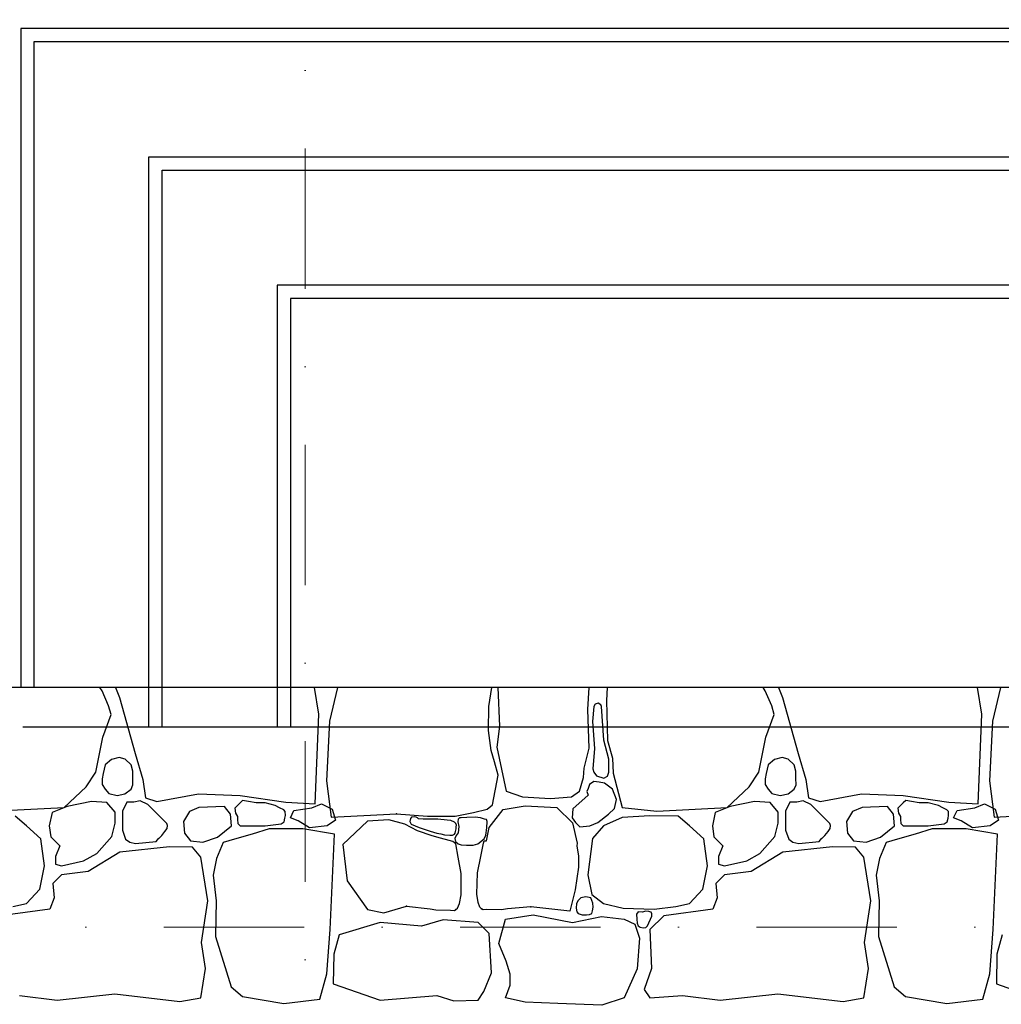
# Model space of a CAD drawing. Header units: millimetres. Extents: x 77315 to 1043159, y -108895 to -47794.
# Tile 60 of 87: x 101322 to 103542, y -93595 to -91368. Entities that reach past the tile are written whole.
import ezdxf

# ---------------------------------------------------------------- set-up
doc = ezdxf.new("R2010")
doc.units = ezdxf.units.MM
doc.header["$MEASUREMENT"] = 0
doc.linetypes.add('Dot & Dashed', pattern=[670.277762, 317.5, -176.388889, 0, -176.388874])
for name, color, linetype in [('_HATCH', 7, 'Continuous'), ('SCHODY', 7, 'Continuous'), ('Structural - Bearing', 7, 'Continuous'), ('Structural - Grid', 7, 'Continuous')]:
    doc.layers.add(name, color=color, linetype=linetype)

# ---------------------------------------------------------------- blocks, each defined once
blk = doc.blocks.new('*X19')
at = {"layer": '_HATCH'}
for p, q in [((101508.4, -92885.8), (101503.2, -92877.8)), ((101522.8, -92919.6), (101508.4, -92885.8)), ((101538.2, -92877.8), (101547.4, -92900.6)), ((101998, -92938.2), (101988.7, -92877.8)), ((102040.2, -92877.8), (102022.4, -92953.8)), ((102383, -92921.3), (102389.9, -92877.8)), ((102403.5, -92877.8), (102406.9, -92965.4)), ((102606.7, -92927.9), (102609.9, -92877.8)), ((102650.9, -92877.8), (102649.3, -92907.6)), ((103008.4, -92885.8), (103003.2, -92877.8)), ((103022.8, -92919.6), (103008.4, -92885.8)), ((103038.2, -92877.8), (103047.4, -92900.6)), ((103498, -92938.2), (103488.7, -92877.8)), ((103540.2, -92877.8), (103522.4, -92953.8)), ((101547.4, -92900.6), (101583.1, -93026.9)), ((102649.3, -92907.6), (102651.3, -92998)), ((103047.4, -92900.6), (103083.1, -93026.9)), ((101528.6, -92939.4), (101522.8, -92919.6)), ((102382.1, -92975.5), (102383, -92921.3)), ((102610, -93015.4), (102606.7, -92927.9)), ((102620.4, -92921.3), (102617.3, -92954.9)), ((102623.5, -92915.4), (102620.4, -92921.3)), ((102630.1, -92913.1), (102623.5, -92915.4)), ((102636.4, -92917.3), (102630.1, -92913.1)), ((102638.1, -92921.3), (102636.4, -92917.3)), ((102643.4, -92997), (102638.1, -92921.3)), ((103028.6, -92939.4), (103022.8, -92919.6)), ((101509.6, -92990.2), (101528.6, -92939.4)), ((101990.1, -93140.9), (101998, -92938.2)), ((103009.6, -92990.2), (103028.6, -92939.4)), ((103490.1, -93140.9), (103498, -92938.2)), ((102022.4, -92953.8), (102015.9, -93089.4)), ((102388.5, -93020.8), (102382.1, -92975.5)), ((102406.9, -92965.4), (102401.2, -93012.9)), ((102617.3, -92954.9), (102621.9, -93015.7)), ((103522.4, -92953.8), (103515.9, -93089.4)), ((101493.9, -93069.5), (101509.6, -92990.2)), ((102654.7, -93040.4), (102643.4, -92997)), ((102993.9, -93069.5), (103009.6, -92990.2)), ((102401.2, -93012.9), (102422.2, -93112.8)), ((102598.9, -93060.4), (102610, -93015.4)), ((102621.9, -93015.7), (102618.3, -93061.7)), ((102651.3, -92998), (102662.5, -93037.7)), ((101529.4, -93041.1), (101514.8, -93053)), ((101546.4, -93036.2), (101529.4, -93041.1)), ((101560.2, -93040.4), (101546.4, -93036.2)), ((101573.5, -93053), (101560.2, -93040.4)), ((101583.1, -93026.9), (101600.4, -93086.4)), ((102395.5, -93046.1), (102388.5, -93020.8)), ((102654.5, -93069.5), (102654.7, -93040.4)), ((102662.5, -93037.7), (102664.5, -93071.9)), ((103029.4, -93041.1), (103014.8, -93053)), ((103046.4, -93036.2), (103029.4, -93041.1)), ((103060.2, -93040.4), (103046.4, -93036.2)), ((103073.5, -93053), (103060.2, -93040.4)), ((103083.1, -93026.9), (103100.4, -93086.4)), ((101514.8, -93053), (101510.1, -93072.5)), ((101577.3, -93067.4), (101573.5, -93053)), ((102404.4, -93076.1), (102395.5, -93046.1)), ((102596.8, -93081.8), (102598.9, -93060.4)), ((102618.3, -93061.7), (102620.4, -93069.5)), ((103014.8, -93053), (103010.1, -93072.5)), ((103077.3, -93067.4), (103073.5, -93053)), ((101471.6, -93102.9), (101493.9, -93069.5)), ((101508.2, -93084.6), (101508, -93097.1)), ((101510.1, -93072.5), (101508.2, -93084.6)), ((101577.8, -93083), (101577.3, -93067.4)), ((101577.9, -93098), (101577.8, -93083)), ((101600.4, -93086.4), (101606.2, -93127.3)), ((102391.5, -93143.4), (102404.4, -93076.1)), ((102588.2, -93112.8), (102596.8, -93081.8)), ((102620.4, -93069.5), (102626.5, -93078)), ((102626.5, -93078), (102643.1, -93083.2)), ((102643.1, -93083.2), (102651.6, -93078.8)), ((102651.6, -93078.8), (102654.5, -93069.5)), ((102664.5, -93071.9), (102684.3, -93149.1)), ((102971.6, -93102.9), (102993.9, -93069.5)), ((103008.2, -93084.6), (103008, -93097.1)), ((103010.1, -93072.5), (103008.2, -93084.6)), ((103077.8, -93083), (103077.3, -93067.4)), ((103077.9, -93098), (103077.8, -93083)), ((103100.4, -93086.4), (103106.2, -93127.3)), ((101422.4, -93149.1), (101471.6, -93102.9)), ((101508, -93097.1), (101514.8, -93108.3)), ((101514.8, -93108.3), (101523.5, -93117.6)), ((101559.8, -93118.8), (101573.5, -93108.3)), ((101573.5, -93108.3), (101577.9, -93098)), ((102015.9, -93089.4), (102025.9, -93171.1)), ((102607.3, -93106.2), (102605, -93113.3)), ((102610.3, -93097.2), (102607.3, -93106.2)), ((102620.4, -93090.7), (102610.3, -93097.2)), ((102632.7, -93092.2), (102620.4, -93090.7)), ((102644.4, -93094), (102632.7, -93092.2)), ((102662.8, -93107.9), (102644.4, -93094)), ((102671.7, -93131.2), (102662.8, -93107.9)), ((102922.4, -93149.1), (102971.6, -93102.9)), ((103008, -93097.1), (103014.8, -93108.3)), ((103014.8, -93108.3), (103023.5, -93117.6)), ((103059.8, -93118.8), (103073.5, -93108.3)), ((103073.5, -93108.3), (103077.9, -93098)), ((103515.9, -93089.4), (103525.9, -93171.1)), ((101523.5, -93117.6), (101542.1, -93122.2)), ((101542.1, -93122.2), (101559.8, -93118.8)), ((101606.2, -93127.3), (101632.2, -93135.9)), ((101632.2, -93135.9), (101726.3, -93118.6)), ((101726.3, -93118.6), (101820, -93121.9)), ((101820, -93121.9), (101923.7, -93137.6)), ((102422.2, -93112.8), (102459.4, -93125.6)), ((102459.4, -93125.6), (102522.1, -93129.3)), ((102522.1, -93129.3), (102570, -93125.6)), ((102570, -93125.6), (102588.2, -93112.8)), ((102607.3, -93121.5), (102572.7, -93152.2)), ((102605, -93113.3), (102607.3, -93121.5)), ((102667, -93151.3), (102671.7, -93131.2)), ((103023.5, -93117.6), (103042.1, -93122.2)), ((103042.1, -93122.2), (103059.8, -93118.8)), ((103106.2, -93127.3), (103132.2, -93135.9)), ((103132.2, -93135.9), (103226.3, -93118.6)), ((103226.3, -93118.6), (103320, -93121.9)), ((103320, -93121.9), (103423.7, -93137.6)), ((101263.2, -93157.4), (101422.4, -93149.1)), ((101429.1, -93147.1), (101394.9, -93160.7)), ((101484, -93135.5), (101429.1, -93147.1)), ((101519.1, -93138.4), (101484, -93135.5)), ((101537.7, -93159.9), (101519.1, -93138.4)), ((101563.7, -93137.1), (101554.4, -93157.8)), ((101579.9, -93137.7), (101563.7, -93137.1)), ((101594.3, -93134), (101579.9, -93137.7)), ((101611.6, -93142.5), (101594.3, -93134)), ((101654.5, -93185.5), (101611.6, -93142.5)), ((101727.2, -93149.5), (101705.7, -93158.6)), ((101785, -93147.1), (101727.2, -93149.5)), ((101798.6, -93164.8), (101785, -93147.1)), ((101820, -93138.8), (101808.5, -93150.7)), ((101808.5, -93150.7), (101809.5, -93162.6)), ((101826, -93133.2), (101820, -93138.8)), ((101839, -93136.2), (101826, -93133.2)), ((101856.8, -93139.2), (101839, -93136.2)), ((101877, -93138.8), (101856.8, -93139.2)), ((101899.9, -93144.9), (101877, -93138.8)), ((101909.7, -93150.3), (101899.9, -93144.9)), ((101919, -93154.9), (101909.7, -93150.3)), ((101923.7, -93137.6), (101990.1, -93140.9)), ((101942.1, -93156.3), (101982.4, -93150.3)), ((101982.4, -93150.3), (102004.1, -93141.3)), ((102004.1, -93141.3), (102028.2, -93153.3)), ((102028.2, -93153.3), (102036, -93178)), ((102348.5, -93160.6), (102378.8, -93153.4)), ((102378.8, -93153.4), (102391.5, -93143.4)), ((102383.7, -93194.8), (102415.2, -93153.7)), ((102415.2, -93153.7), (102465.1, -93145.8)), ((102465.1, -93145.8), (102537, -93149.1)), ((102537, -93149.1), (102571.9, -93184.2)), ((102572.7, -93152.2), (102571.7, -93172.6)), ((102653.7, -93164.3), (102667, -93151.3)), ((102684.3, -93149.1), (102763.2, -93157.4)), ((102763.2, -93157.4), (102922.4, -93149.1)), ((102929.1, -93147.1), (102894.9, -93160.7)), ((102984, -93135.5), (102929.1, -93147.1)), ((103019.1, -93138.4), (102984, -93135.5)), ((103037.7, -93159.9), (103019.1, -93138.4)), ((103063.7, -93137.1), (103054.4, -93157.8)), ((103079.9, -93137.7), (103063.7, -93137.1)), ((103094.3, -93134), (103079.9, -93137.7)), ((103111.6, -93142.5), (103094.3, -93134)), ((103154.5, -93185.5), (103111.6, -93142.5)), ((103227.2, -93149.5), (103205.7, -93158.6)), ((103285, -93147.1), (103227.2, -93149.5)), ((103298.6, -93164.8), (103285, -93147.1)), ((103320, -93138.8), (103308.5, -93150.7)), ((103308.5, -93150.7), (103309.5, -93162.6)), ((103326, -93133.2), (103320, -93138.8)), ((103339, -93136.2), (103326, -93133.2)), ((103356.8, -93139.2), (103339, -93136.2)), ((103377, -93138.8), (103356.8, -93139.2)), ((103399.9, -93144.9), (103377, -93138.8)), ((103409.7, -93150.3), (103399.9, -93144.9)), ((103419, -93154.9), (103409.7, -93150.3)), ((103423.7, -93137.6), (103490.1, -93140.9)), ((103442.1, -93156.3), (103482.4, -93150.3)), ((103482.4, -93150.3), (103504.1, -93141.3)), ((103504.1, -93141.3), (103528.2, -93153.3)), ((103528.2, -93153.3), (103536, -93178)), ((101337.1, -93191.2), (101311.5, -93168.9)), ((101394.9, -93160.7), (101388.6, -93190.6)), ((101537.3, -93184.6), (101537.7, -93159.9)), ((101554.4, -93157.8), (101553.8, -93200.3)), ((101705.7, -93158.6), (101691.9, -93181)), ((101800.9, -93190.8), (101798.6, -93164.8)), ((101809.5, -93162.6), (101814.3, -93169.6)), ((101814.3, -93169.6), (101814.1, -93176.8)), ((101922.5, -93158.7), (101919, -93154.9)), ((101919.8, -93182), (101921.7, -93173.9)), ((101921.7, -93173.9), (101922.6, -93167.3)), ((101922.6, -93167.3), (101922.5, -93158.7)), ((101934.3, -93172.6), (101942.1, -93156.3)), ((101951.7, -93179.8), (101934.3, -93172.6)), ((102025.9, -93171.1), (102173.7, -93163.7)), ((102173.7, -93163.7), (102244, -93168.9)), ((102205.4, -93174.5), (102204.3, -93181.1)), ((102208.3, -93171.2), (102205.4, -93174.5)), ((102214.3, -93170.6), (102208.3, -93171.2)), ((102218.6, -93171.5), (102214.3, -93170.6)), ((102221.9, -93173), (102218.6, -93171.5)), ((102223.6, -93174.9), (102221.9, -93173)), ((102234.4, -93175.8), (102223.6, -93174.9)), ((102267.6, -93175.7), (102234.4, -93175.8)), ((102244, -93168.9), (102306.8, -93168.9)), ((102288.8, -93177.7), (102267.6, -93175.7)), ((102306.8, -93168.9), (102348.5, -93160.6)), ((102313.3, -93175.7), (102312.9, -93182)), ((102316.4, -93172.7), (102313.3, -93175.7)), ((102320.1, -93173.1), (102316.4, -93172.7)), ((102333.4, -93172.2), (102320.1, -93173.1)), ((102352, -93171.3), (102333.4, -93172.2)), ((102364.2, -93172.5), (102352, -93171.3)), ((102373.3, -93175.7), (102364.2, -93172.5)), ((102377.3, -93176.2), (102373.3, -93175.7)), ((102571.7, -93172.6), (102578.8, -93183.6)), ((102629.3, -93183.1), (102653.7, -93164.3)), ((102684.3, -93171.8), (102642.2, -93191.2)), ((102747.1, -93168.5), (102684.3, -93171.8)), ((102811.5, -93168.9), (102747.1, -93168.5)), ((102837.1, -93191.2), (102811.5, -93168.9)), ((102894.9, -93160.7), (102888.6, -93190.6)), ((103037.3, -93184.6), (103037.7, -93159.9)), ((103054.4, -93157.8), (103053.8, -93200.3)), ((103205.7, -93158.6), (103191.9, -93181)), ((103300.9, -93190.8), (103298.6, -93164.8)), ((103309.5, -93162.6), (103314.3, -93169.6)), ((103314.3, -93169.6), (103314.1, -93176.8)), ((103422.5, -93158.7), (103419, -93154.9)), ((103419.8, -93182), (103421.7, -93173.9)), ((103421.7, -93173.9), (103422.6, -93167.3)), ((103422.6, -93167.3), (103422.5, -93158.7)), ((103434.3, -93172.6), (103442.1, -93156.3)), ((103451.7, -93179.8), (103434.3, -93172.6)), ((103525.9, -93171.1), (103673.7, -93163.7)), ((101369.3, -93220.1), (101337.1, -93191.2)), ((101388.6, -93190.6), (101392, -93215.6)), ((101530.1, -93215.3), (101537.3, -93184.6)), ((101650.3, -93203.8), (101655.1, -93196.9)), ((101656.1, -93189.8), (101654.5, -93185.5)), ((101655.1, -93196.9), (101656.1, -93189.8)), ((101691.9, -93181), (101694.6, -93207.7)), ((101768.9, -93216.4), (101800.9, -93190.8)), ((101814.1, -93176.8), (101815, -93185.3)), ((101815, -93185.3), (101820, -93190.8)), ((101820, -93190.8), (101877, -93190.8)), ((101885.7, -93197.8), (101847.7, -93209.4)), ((101877, -93190.8), (101913.3, -93186.4)), ((101924.1, -93197.8), (101885.7, -93197.8)), ((101913.3, -93186.4), (101919.8, -93182)), ((101962.5, -93197.8), (101924.1, -93197.8)), ((101977, -93195.4), (101951.7, -93179.8)), ((102033.4, -93209.6), (101962.5, -93197.8)), ((102017.3, -93190.6), (101977, -93195.4)), ((102036, -93178), (102017.3, -93190.6)), ((102108.2, -93180.3), (102052.7, -93233.1)), ((102156.8, -93177.6), (102108.2, -93180.3)), ((102193.1, -93187.4), (102156.8, -93177.6)), ((102221.7, -93202.1), (102193.1, -93187.4)), ((102204.3, -93181.1), (102207.1, -93187.4)), ((102207.1, -93187.4), (102225.1, -93194.9)), ((102225.1, -93194.9), (102250.1, -93203)), ((102297.2, -93179), (102288.8, -93177.7)), ((102304.9, -93182.7), (102297.2, -93179)), ((102307.9, -93185.4), (102304.9, -93182.7)), ((102307.8, -93203.4), (102308.9, -93197.7)), ((102309.8, -93189.1), (102307.9, -93185.4)), ((102308.9, -93197.7), (102309.3, -93193.4)), ((102309.3, -93193.4), (102309.8, -93189.1)), ((102312.9, -93182), (102314.8, -93192.1)), ((102314.8, -93192.1), (102313.8, -93207)), ((102376, -93212.3), (102378.7, -93195.7)), ((102379.3, -93180.7), (102377.3, -93176.2)), ((102377.4, -93224.6), (102383.7, -93194.8)), ((102378.7, -93195.7), (102379.3, -93180.7)), ((102571.9, -93184.2), (102582.6, -93229.8)), ((102578.8, -93183.6), (102588.8, -93193)), ((102588.8, -93193), (102611.7, -93191.2)), ((102611.7, -93191.2), (102629.3, -93183.1)), ((102642.2, -93191.2), (102617.1, -93219.7)), ((102869.3, -93220.1), (102837.1, -93191.2)), ((102888.6, -93190.6), (102892, -93215.6)), ((103030.1, -93215.3), (103037.3, -93184.6)), ((103150.3, -93203.8), (103155.1, -93196.9)), ((103156.1, -93189.8), (103154.5, -93185.5)), ((103155.1, -93196.9), (103156.1, -93189.8)), ((103191.9, -93181), (103194.6, -93207.7)), ((103268.9, -93216.4), (103300.9, -93190.8)), ((103314.1, -93176.8), (103315, -93185.3)), ((103315, -93185.3), (103320, -93190.8)), ((103320, -93190.8), (103377, -93190.8)), ((103385.7, -93197.8), (103347.7, -93209.4)), ((103377, -93190.8), (103413.3, -93186.4)), ((103424.1, -93197.8), (103385.7, -93197.8)), ((103413.3, -93186.4), (103419.8, -93182)), ((103462.5, -93197.8), (103424.1, -93197.8)), ((103477, -93195.4), (103451.7, -93179.8)), ((103533.4, -93209.6), (103462.5, -93197.8)), ((103517.3, -93190.6), (103477, -93195.4)), ((103536, -93178), (103517.3, -93190.6)), ((101377.9, -93281.6), (101369.3, -93220.1)), ((101392, -93215.6), (101412.6, -93235.8)), ((101496, -93253.2), (101530.1, -93215.3)), ((101553.8, -93200.3), (101561.3, -93221.2)), ((101630.2, -93226), (101636.5, -93219)), ((101636.4, -93219.3), (101643.4, -93213.1)), ((101643.4, -93213.1), (101650.3, -93203.8)), ((101694.6, -93207.7), (101707.8, -93224.7)), ((101736.2, -93227.6), (101768.9, -93216.4)), ((101847.7, -93209.4), (101807.7, -93221)), ((102024, -93425.6), (102033.4, -93209.6)), ((102255, -93213.5), (102221.7, -93202.1)), ((102250.1, -93203), (102265.2, -93207.1)), ((102273.3, -93219.1), (102255, -93213.5)), ((102265.2, -93207.1), (102274.7, -93208.7)), ((102293.1, -93224.4), (102273.3, -93219.1)), ((102274.7, -93208.7), (102282.4, -93211.2)), ((102282.4, -93211.2), (102294.9, -93212.3)), ((102294.9, -93212.3), (102300.6, -93211.9)), ((102300.6, -93211.9), (102304.9, -93209.8)), ((102304.9, -93209.8), (102307, -93207.1)), ((102309, -93212.7), (102306.3, -93219.4)), ((102306.3, -93219.4), (102307.7, -93226.5)), ((102307, -93207.1), (102307.8, -93203.4)), ((102313.8, -93207), (102309, -93212.7)), ((102358, -93231.4), (102372, -93220.5)), ((102372, -93220.5), (102376, -93212.3)), ((102617.1, -93219.7), (102607.1, -93301.9)), ((102877.9, -93281.6), (102869.3, -93220.1)), ((102892, -93215.6), (102912.6, -93235.8)), ((102996, -93253.2), (103030.1, -93215.3)), ((103053.8, -93200.3), (103061.3, -93221.2)), ((103130.2, -93226), (103136.5, -93219)), ((103136.4, -93219.3), (103143.4, -93213.1)), ((103143.4, -93213.1), (103150.3, -93203.8)), ((103194.6, -93207.7), (103207.8, -93224.7)), ((103236.2, -93227.6), (103268.9, -93216.4)), ((103347.7, -93209.4), (103307.7, -93221)), ((103524, -93425.6), (103533.4, -93209.6)), ((101412.6, -93235.8), (101402.3, -93260.2)), ((101660.7, -93238.3), (101548.4, -93250.7)), ((101561.3, -93221.2), (101570.9, -93228.1)), ((101570.9, -93228.1), (101583.9, -93230.5)), ((101583.9, -93230.5), (101630.2, -93226)), ((101712.3, -93239.1), (101660.7, -93238.3)), ((101707.8, -93224.7), (101736.2, -93227.6)), ((101731.3, -93262.1), (101712.3, -93239.1)), ((101782, -93228.7), (101766.9, -93264.5)), ((101807.7, -93221), (101782, -93228.7)), ((102052.7, -93233.1), (102062.5, -93314.9)), ((102301.6, -93226), (102293.1, -93224.4)), ((102308.2, -93231.4), (102301.6, -93226)), ((102307.7, -93226.5), (102313.3, -93231.4)), ((102313.3, -93262.1), (102308.2, -93231.4)), ((102313.3, -93231.4), (102320.7, -93233.6)), ((102320.7, -93233.6), (102332.4, -93234.8)), ((102332.4, -93234.8), (102347.8, -93234.5)), ((102347.8, -93234.5), (102358, -93231.4)), ((102364.6, -93260.4), (102370.6, -93229.8)), ((102370.6, -93229.8), (102372.4, -93225.1)), ((102372.4, -93225.1), (102377.4, -93224.6)), ((102582.6, -93229.8), (102581.8, -93236.1)), ((102581.8, -93236.1), (102585.8, -93259.6)), ((102912.6, -93235.8), (102902.3, -93260.2)), ((103160.7, -93238.3), (103048.4, -93250.7)), ((103061.3, -93221.2), (103070.9, -93228.1)), ((103070.9, -93228.1), (103083.9, -93230.5)), ((103083.9, -93230.5), (103130.2, -93226)), ((103212.3, -93239.1), (103160.7, -93238.3)), ((103207.8, -93224.7), (103236.2, -93227.6)), ((103231.3, -93262.1), (103212.3, -93239.1)), ((103282, -93228.7), (103266.9, -93264.5)), ((103307.7, -93221), (103282, -93228.7)), ((101402.3, -93260.2), (101402.7, -93277.5)), ((101466.3, -93270.1), (101496, -93253.2)), ((101548.4, -93250.7), (101476.2, -93294.4)), ((101747.4, -93360.5), (101731.3, -93262.1)), ((101766.9, -93264.5), (101759.4, -93302.2)), ((102320, -93298.9), (102313.3, -93262.1)), ((102357, -93297), (102364.6, -93260.4)), ((102585.8, -93259.6), (102586.1, -93284.3)), ((102902.3, -93260.2), (102902.7, -93277.5)), ((102966.3, -93270.1), (102996, -93253.2)), ((103048.4, -93250.7), (102976.2, -93294.4)), ((103247.4, -93360.5), (103231.3, -93262.1)), ((103266.9, -93264.5), (103259.4, -93302.2)), ((101366.8, -93334.1), (101377.9, -93281.6)), ((101402.7, -93277.5), (101415.9, -93281.2)), ((101415.9, -93281.2), (101466.3, -93270.1)), ((102586.1, -93284.3), (102578.5, -93335.9)), ((102866.8, -93334.1), (102877.9, -93281.6)), ((102902.7, -93277.5), (102915.9, -93281.2)), ((102915.9, -93281.2), (102966.3, -93270.1)), ((101415.9, -93301.5), (101396.5, -93321.3)), ((101476.2, -93294.4), (101415.9, -93301.5)), ((101759.4, -93302.2), (101765.9, -93360.2)), ((102320, -93347), (102320, -93298.9)), ((102355.7, -93345.1), (102357, -93297)), ((102607.1, -93301.9), (102615.8, -93346)), ((102915.9, -93301.5), (102896.5, -93321.3)), ((102976.2, -93294.4), (102915.9, -93301.5)), ((103259.4, -93302.2), (103265.9, -93360.2)), ((101396.5, -93321.3), (101399.4, -93353.5)), ((102062.5, -93314.9), (102108.2, -93380.3)), ((102896.5, -93321.3), (102899.4, -93353.5)), ((101337.1, -93366.3), (101366.8, -93334.1)), ((101399.4, -93353.5), (101389.9, -93379.5)), ((102316.5, -93366.5), (102320, -93347)), ((102358.6, -93364.6), (102355.7, -93345.1)), ((102578.5, -93335.9), (102566.5, -93384.1)), ((102591.4, -93353.7), (102584.9, -93359.7)), ((102602.5, -93351.2), (102591.4, -93353.7)), ((102613.6, -93353.8), (102602.5, -93351.2)), ((102615.8, -93359.7), (102613.6, -93353.8)), ((102615.8, -93346), (102642.2, -93366.3)), ((102837.1, -93366.3), (102866.8, -93334.1)), ((102899.4, -93353.5), (102889.9, -93379.5)), ((101306.1, -93373.3), (101337.1, -93366.3)), ((101732.9, -93454.6), (101747.4, -93360.5)), ((101765.9, -93360.2), (101764.3, -93441)), ((102145.2, -93387.3), (102196.7, -93372.6)), ((102196.7, -93372.6), (102249.9, -93378.5)), ((102312.4, -93377), (102316.5, -93366.5)), ((102362.4, -93375.2), (102358.6, -93364.6)), ((102366.5, -93378.6), (102362.4, -93375.2)), ((102478.2, -93374), (102424.8, -93378.5)), ((102566.5, -93384.1), (102478.2, -93374)), ((102581, -93366.5), (102580.2, -93377.1)), ((102584.9, -93359.7), (102581, -93366.5)), ((102618.4, -93366), (102615.8, -93359.7)), ((102617.4, -93383.4), (102618.7, -93374.9)), ((102618.7, -93374.9), (102618.4, -93366)), ((102642.2, -93366.3), (102687.2, -93377)), ((102757, -93379.1), (102806.1, -93373.3)), ((102806.1, -93373.3), (102837.1, -93366.3)), ((103232.9, -93454.6), (103247.4, -93360.5)), ((103265.9, -93360.2), (103264.3, -93441)), ((101389.9, -93379.5), (101278.5, -93394.7)), ((102108.2, -93380.3), (102145.2, -93387.3)), ((102249.9, -93378.5), (102263.2, -93380.9)), ((102263.2, -93380.9), (102296.3, -93381.5)), ((102296.3, -93381.5), (102304.9, -93382.5)), ((102304.9, -93382.5), (102308.2, -93380.3)), ((102308.2, -93380.3), (102312.4, -93377)), ((102369.8, -93380.9), (102366.5, -93378.6)), ((102378.4, -93380.2), (102369.8, -93380.9)), ((102411.5, -93380.5), (102378.4, -93380.2)), ((102424.8, -93378.5), (102411.5, -93380.5)), ((102421, -93402.2), (102483.3, -93392.3)), ((102483.3, -93392.3), (102572.5, -93409.6)), ((102572.5, -93409.6), (102638.1, -93396)), ((102580.2, -93377.1), (102581.7, -93385.3)), ((102581.7, -93385.3), (102584.9, -93389)), ((102584.9, -93389), (102593.7, -93392)), ((102593.7, -93392), (102604.2, -93392.1)), ((102604.2, -93392.1), (102611, -93391.5)), ((102611, -93391.5), (102615.8, -93389)), ((102615.8, -93389), (102617.4, -93383.4)), ((102638.1, -93396), (102688.9, -93402.2)), ((102687.2, -93377), (102757, -93379.1)), ((102720.8, -93385.3), (102716.9, -93391)), ((102716.9, -93391), (102717.4, -93402.1)), ((102729.7, -93386), (102720.8, -93385.3)), ((102738.1, -93384.2), (102729.7, -93386)), ((102745, -93384.4), (102738.1, -93384.2)), ((102742, -93417), (102751.7, -93395.5)), ((102747.1, -93385.3), (102745, -93384.4)), ((102750.5, -93385.8), (102747.1, -93385.3)), ((102778.5, -93394.7), (102747.1, -93425.3)), ((102751.5, -93389.8), (102750.5, -93385.8)), ((102751.7, -93395.5), (102751.5, -93389.8)), ((102889.9, -93379.5), (102778.5, -93394.7)), ((102136.9, -93409.6), (102044.4, -93437.3)), ((102230.3, -93417.5), (102136.9, -93409.6)), ((102279.4, -93403.8), (102230.3, -93417.5)), ((102358.7, -93409.6), (102279.4, -93403.8)), ((102383.4, -93434.4), (102358.7, -93409.6)), ((102405.7, -93456.7), (102421, -93402.2)), ((102688.9, -93402.2), (102713.2, -93413.3)), ((102713.2, -93413.3), (102724, -93445.1)), ((102717.4, -93402.1), (102718.2, -93410.9)), ((102718.2, -93410.9), (102720.8, -93417)), ((102720.8, -93417), (102725.2, -93420.2)), ((102725.2, -93420.2), (102732.1, -93421.6)), ((102732.1, -93421.6), (102738.3, -93420.7)), ((102738.3, -93420.7), (102742, -93417)), ((101764.3, -93441), (101800.2, -93555.3)), ((102016.2, -93525.9), (102024, -93425.6)), ((102044.4, -93437.3), (102031.9, -93481.4)), ((102388.8, -93523.1), (102383.4, -93434.4)), ((102747.1, -93425.3), (102750.8, -93513.6)), ((103264.3, -93441), (103300.2, -93555.3)), ((103516.2, -93525.9), (103524, -93425.6)), ((103544.4, -93437.3), (103531.9, -93481.4)), ((101741.6, -93513.6), (101732.9, -93454.6)), ((102422.2, -93496.7), (102405.7, -93456.7)), ((102724, -93445.1), (102718.6, -93514.5)), ((103241.6, -93513.6), (103232.9, -93454.6)), ((102031.9, -93481.4), (102031.1, -93548.6)), ((103531.9, -93481.4), (103531.1, -93548.6)), ((102430.9, -93526), (102422.2, -93496.7)), ((101731.3, -93580.1), (101741.6, -93513.6)), ((102000.6, -93582.7), (102016.2, -93525.9)), ((102371.8, -93565.6), (102388.8, -93523.1)), ((102431.3, -93551.6), (102430.9, -93526)), ((102718.6, -93514.5), (102688.9, -93580.1)), ((102750.8, -93513.6), (102734.3, -93560.7)), ((103231.3, -93580.1), (103241.6, -93513.6)), ((103500.6, -93582.7), (103516.2, -93525.9)), ((102031.1, -93548.6), (102136.9, -93585.5)), ((102421, -93580.1), (102431.3, -93551.6)), ((103531.1, -93548.6), (103636.9, -93585.5)), ((101321, -93574.7), (101406, -93585.5)), ((101406, -93585.5), (101536.5, -93570.6)), ((101536.5, -93570.6), (101684.2, -93588.3)), ((101800.2, -93555.3), (101825.8, -93576.8)), ((101825.8, -93576.8), (101919.1, -93592.5)), ((102136.9, -93585.5), (102265.3, -93574.3)), ((102265.3, -93574.3), (102303.7, -93586.7)), ((102358.7, -93585.5), (102371.8, -93565.6)), ((102734.3, -93560.7), (102747.1, -93580.1)), ((102747.1, -93580.1), (102821, -93574.7)), ((102821, -93574.7), (102906, -93585.5)), ((102906, -93585.5), (103036.5, -93570.6)), ((103036.5, -93570.6), (103184.2, -93588.3)), ((103300.2, -93555.3), (103325.8, -93576.8)), ((103325.8, -93576.8), (103419.1, -93592.5)), ((101684.2, -93588.3), (101731.3, -93580.1)), ((101919.1, -93592.5), (102000.6, -93582.7)), ((102303.7, -93586.7), (102358.7, -93585.5)), ((102465.1, -93589.6), (102421, -93580.1)), ((102539, -93592.5), (102465.1, -93589.6)), ((102638.9, -93596.6), (102539, -93592.5)), ((102688.9, -93580.1), (102638.9, -93596.6)), ((103184.2, -93588.3), (103231.3, -93580.1)), ((103419.1, -93592.5), (103500.6, -93582.7))]:
    blk.add_line(p, q, dxfattribs=at)
for p in [(102173.7, -93163.7), (102196.7, -93372.6), (102478.2, -93374), (102308.2, -93380.3), (102308.2, -93380.3), (102366.5, -93378.6), (102366.5, -93378.6)]:
    blk.add_point(p, dxfattribs=at)

msp = doc.modelspace()

# ---------------------------------------------------------------- linework, layer by layer
at = {"layer": 'SCHODY'}
for points in [[(104833.9, -92877.8), (104833.9, -91387.8), (101323.9, -91387.8), (101323.9, -92877.8)], [(104803.9, -92877.8), (104803.9, -91417.8), (101353.9, -91417.8), (101353.9, -92877.8)], [(101613.9, -92967.8), (101613.9, -91677.8), (104543.9, -91677.8), (104543.9, -92967.8)], [(101643.9, -92967.8), (101643.9, -91707.8), (104513.9, -91707.8), (104513.9, -92967.8)], [(104253.9, -92967.8), (104253.9, -91967.8), (101903.9, -91967.8), (101903.9, -92967.8)], [(104223.9, -92967.8), (104223.9, -91997.8), (101933.9, -91997.8), (101933.9, -92967.8)], [(104854.9, -92967.8), (101328.6, -92967.8)]]:
    msp.add_lwpolyline(points, dxfattribs=at)
at = {"layer": 'Structural - Bearing'}
msp.add_line((105657.3, -92877.8), (100497.3, -92877.8), dxfattribs=at)
at = {"layer": 'Structural - Grid', "linetype": 'Dot & Dashed', "lineweight": 15}
for p, q in [((101967.3, -107395.1), (101967.3, -90539.7)), ((118724.5, -93420.2), (80780, -93420.2))]:
    msp.add_line(p, q, dxfattribs=at)

# ---------------------------------------------------------------- block references
at = {"layer": '_HATCH'}
msp.add_blockref('*X19', (0, 0), dxfattribs=at)

doc.saveas('drawing.dxf')
